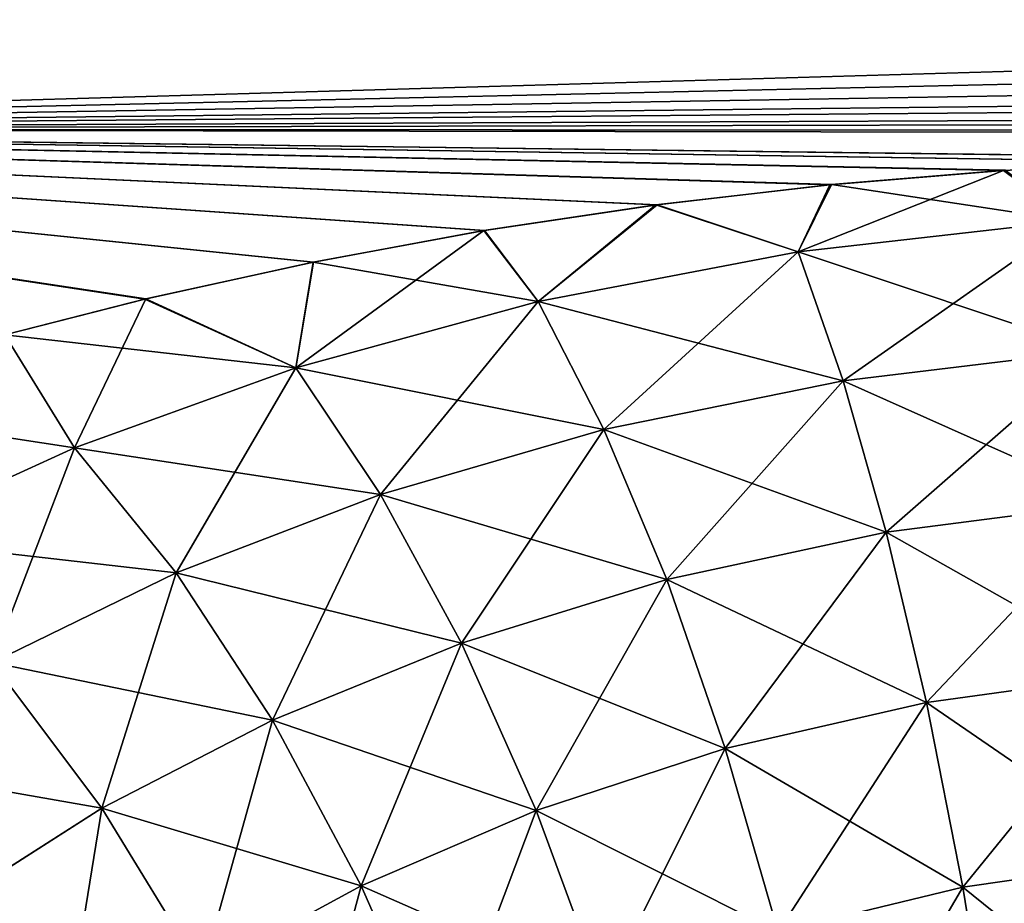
# Model space of a CAD drawing. Header units: metres. Extents: x -37.4 to 37.6, y -35 to 35.
# Tile 7 of 256: x -35.2 to -34, y -15.7 to -14.6. Entities that reach past the tile are written whole.
import ezdxf

# ---------------------------------------------------------------- set-up
doc = ezdxf.new("R2010")
doc.units = ezdxf.units.M
doc.layers.add('solid_506616_SW0001', color=7, linetype='CONTINUOUS')

msp = doc.modelspace()

# ---------------------------------------------------------------- linework, layer by layer
at = {"layer": 'solid_506616_SW0001'}
for points in [[(-36.375, -13.935006, -146.552109), (-9.257539, -14.620192, -145.548782), (-9.123861, -14.697822, -145.424911)], [(-36.375, -13.935006, -146.552109), (-9.123861, -14.697822, -145.424911), (-36.374996, -14.75631, -145.330017)], [(-36.374996, -14.756315, -127.269989), (-9.018453, -13.962824, -126.085815), (-36.375, -13.935011, -126.047905)], [(-36.374996, -14.756315, -127.269989), (-8.687608, -14.131044, -126.319839), (-9.018453, -13.962824, -126.085815)], [(-36.374996, -14.756315, -127.269989), (-8.364863, -14.287195, -126.544693), (-8.687608, -14.131044, -126.319839)], [(-36.374996, -14.756315, -127.269989), (-8.047422, -14.432901, -126.761589), (-8.364863, -14.287195, -126.544693)], [(-36.374996, -14.756315, -127.269989), (-7.845114, -14.521925, -126.897675), (-8.047422, -14.432901, -126.761589)], [(-36.374996, -14.756315, -127.269989), (-7.580618, -14.634076, -127.073204), (-7.845114, -14.521925, -126.897675)], [(-36.374996, -14.756315, -127.269989), (-33.625, -14.791615, -127.327927), (-7.580618, -14.634076, -127.073204)], [(-36.374996, -14.75631, -145.330017), (-9.123861, -14.697822, -145.424911), (-8.990237, -14.769159, -145.30899)], [(-36.374996, -14.75631, -145.330017), (-8.990237, -14.769159, -145.30899), (-12.078427, -14.791615, -145.272079)], [(-36.374996, -14.75631, -145.330017), (-12.078427, -14.791615, -145.272079), (-33.625, -14.791615, -145.272079)], [(-36.374996, -14.75631, -145.330017), (-33.625, -14.791615, -145.272079), (-33.83017, -14.794883, -145.266678)], [(-36.374996, -14.75631, -145.330017), (-35.047256, -14.956676, -144.994125), (-35.213959, -14.99898, -144.920944)], [(-36.374996, -14.75631, -145.330017), (-34.849419, -14.913183, -145.068527), (-35.047256, -14.956676, -144.994125)], [(-36.374996, -14.75631, -145.330017), (-33.83017, -14.794883, -145.266678), (-34.035172, -14.805017, -145.249939)], [(-36.374996, -14.75631, -145.330017), (-34.035172, -14.805017, -145.249939), (-34.240299, -14.82197, -145.221832)], [(-36.374996, -14.75631, -145.330017), (-34.240299, -14.82197, -145.221832), (-34.445412, -14.845682, -145.182327)], [(-36.374996, -14.75631, -145.330017), (-34.445412, -14.845682, -145.182327), (-34.648373, -14.876122, -145.131256)], [(-36.374996, -14.75631, -145.330017), (-34.648373, -14.876122, -145.131256), (-34.849419, -14.913183, -145.068527)], [(-36.374996, -14.756315, -127.269989), (-33.829006, -14.794816, -127.333206), (-33.625, -14.791615, -127.327927)], [(-36.374996, -14.756315, -127.269989), (-35.213936, -14.998978, -127.679054), (-35.048515, -14.956985, -127.606407)], [(-36.374996, -14.756315, -127.269989), (-35.048515, -14.956985, -127.606407), (-34.849758, -14.913279, -127.531639)], [(-36.374996, -14.756315, -127.269989), (-34.849758, -14.913279, -127.531639), (-34.647625, -14.875997, -127.468536)], [(-36.374996, -14.756315, -127.269989), (-34.647625, -14.875997, -127.468536), (-34.443951, -14.845483, -127.417343)], [(-36.374996, -14.756315, -127.269989), (-34.443951, -14.845483, -127.417343), (-34.238396, -14.821806, -127.377892)], [(-36.374996, -14.756315, -127.269989), (-34.238396, -14.821806, -127.377892), (-34.033356, -14.804899, -127.349861)], [(-36.374996, -14.756315, -127.269989), (-34.033356, -14.804899, -127.349861), (-33.829006, -14.794816, -127.333206)], [(-34.035172, -14.805017, -145.249939), (-33.83017, -14.794883, -145.266678), (-33.955444, -14.864656, -145.160095)], [(-34.035172, -14.805017, -145.249939), (-33.955444, -14.864656, -145.160095), (-34.277622, -14.901222, -145.101639)], [(-34.240299, -14.82197, -145.221832), (-34.035172, -14.805017, -145.249939), (-34.277622, -14.901222, -145.101639)], [(-34.033356, -14.804899, -127.349861), (-34.238396, -14.821806, -127.377892), (-33.955441, -14.864646, -127.439888)], [(-34.445412, -14.845682, -145.182327), (-34.240299, -14.82197, -145.221832), (-34.277622, -14.901222, -145.101639)], [(-34.238396, -14.821806, -127.377892), (-34.443951, -14.845483, -127.417343), (-34.277611, -14.90124, -127.498367)], [(-34.238396, -14.821806, -127.377892), (-34.277611, -14.90124, -127.498367), (-33.955441, -14.864646, -127.439888)], [(-34.648373, -14.876122, -145.131256), (-34.445412, -14.845682, -145.182327), (-34.584541, -14.95988, -145.007385)], [(-34.443951, -14.845483, -127.417343), (-34.647625, -14.875997, -127.468536), (-34.584522, -14.959861, -127.592606)], [(-34.445412, -14.845682, -145.182327), (-34.277622, -14.901222, -145.101639), (-34.584541, -14.95988, -145.007385)], [(-34.443951, -14.845483, -127.417343), (-34.584522, -14.959861, -127.592606), (-34.277611, -14.90124, -127.498367)], [(-34.224579, -15.053198, -144.92627), (-34.277622, -14.901222, -145.101639), (-33.955444, -14.864656, -145.160095)], [(-33.928501, -15.017398, -127.620453), (-33.955441, -14.864646, -127.439888), (-34.277611, -14.90124, -127.498367)], [(-33.928501, -15.017408, -144.979538), (-34.224579, -15.053198, -144.92627), (-33.955444, -14.864656, -145.160095)], [(-34.648373, -14.876122, -145.131256), (-34.584541, -14.95988, -145.007385), (-34.870449, -15.038012, -144.881439)], [(-34.849419, -14.913183, -145.068527), (-34.648373, -14.876122, -145.131256), (-34.870449, -15.038012, -144.881439)], [(-34.647625, -14.875997, -127.468536), (-34.849758, -14.913279, -127.531639), (-34.584522, -14.959861, -127.592606)], [(-34.506935, -15.110688, -144.840363), (-34.584541, -14.95988, -145.007385), (-34.277622, -14.901222, -145.101639)], [(-34.224567, -15.053214, -127.673721), (-34.277611, -14.90124, -127.498367), (-34.584522, -14.959861, -127.592606)], [(-34.224579, -15.053198, -144.92627), (-34.506935, -15.110688, -144.840363), (-34.277622, -14.901222, -145.101639)], [(-34.224567, -15.053214, -127.673721), (-33.928501, -15.017398, -127.620453), (-34.277611, -14.90124, -127.498367)], [(-34.849758, -14.913279, -127.531639), (-35.048515, -14.956985, -127.606407), (-34.870419, -15.038025, -127.718552)], [(-34.849419, -14.913183, -145.068527), (-34.870449, -15.038012, -144.881439), (-35.047256, -14.956676, -144.994125)], [(-34.849758, -14.913279, -127.531639), (-34.870419, -15.038025, -127.718552), (-34.584522, -14.959861, -127.592606)], [(-35.131767, -15.132362, -144.728485), (-35.213959, -14.99898, -144.920944), (-35.047256, -14.956676, -144.994125)], [(-35.048515, -14.956985, -127.606407), (-35.213936, -14.998978, -127.679054), (-34.870419, -15.038025, -127.718552)], [(-34.870449, -15.038012, -144.881439), (-35.131767, -15.132362, -144.728485), (-35.047256, -14.956676, -144.994125)], [(-34.770393, -15.187387, -144.725433), (-34.870449, -15.038012, -144.881439), (-34.584541, -14.95988, -145.007385)], [(-34.50692, -15.11067, -127.759628), (-34.584522, -14.959861, -127.592606), (-34.870419, -15.038025, -127.718552)], [(-34.506935, -15.110688, -144.840363), (-34.770393, -15.187387, -144.725433), (-34.584541, -14.95988, -145.007385)], [(-34.50692, -15.11067, -127.759628), (-34.224567, -15.053214, -127.673721), (-34.584522, -14.959861, -127.592606)], [(-35.131767, -15.132362, -144.728485), (-35.430325, -15.086744, -144.767624), (-35.213959, -14.99898, -144.920944)], [(-35.213936, -14.998978, -127.679054), (-35.430305, -15.086716, -127.832352), (-35.131775, -15.132352, -127.871513)], [(-35.213936, -14.998978, -127.679054), (-35.131775, -15.132352, -127.871513), (-34.870419, -15.038025, -127.718552)], [(-34.17363, -15.231908, -144.777527), (-34.224579, -15.053198, -144.92627), (-33.928501, -15.017408, -144.979538)], [(-33.902573, -15.197019, -127.774483), (-33.928501, -15.017398, -127.620453), (-34.224567, -15.053214, -127.673721)], [(-33.902573, -15.197029, -144.8255), (-34.17363, -15.231908, -144.777527), (-33.928501, -15.017408, -144.979538)], [(-34.770367, -15.187398, -127.874557), (-34.870419, -15.038025, -127.718552), (-35.131775, -15.132352, -127.871513)], [(-35.0117, -15.280188, -144.585678), (-35.131767, -15.132362, -144.728485), (-34.870449, -15.038012, -144.881439)], [(-34.770393, -15.187387, -144.725433), (-35.0117, -15.280188, -144.585678), (-34.870449, -15.038012, -144.881439)], [(-34.770367, -15.187398, -127.874557), (-34.50692, -15.11067, -127.759628), (-34.870419, -15.038025, -127.718552)], [(-34.432636, -15.288024, -144.700027), (-34.506935, -15.110688, -144.840363), (-34.224579, -15.053198, -144.92627)], [(-34.173622, -15.23192, -127.822472), (-34.224567, -15.053214, -127.673721), (-34.50692, -15.11067, -127.759628)], [(-34.17363, -15.231908, -144.777527), (-34.432636, -15.288024, -144.700027), (-34.224579, -15.053198, -144.92627)], [(-34.173622, -15.23192, -127.822472), (-33.902573, -15.197019, -127.774483), (-34.224567, -15.053214, -127.673721)], [(-35.131767, -15.132362, -144.728485), (-35.366165, -15.239561, -144.553314), (-35.430325, -15.086744, -144.767624)], [(-35.430305, -15.086716, -127.832352), (-35.366142, -15.239536, -128.046661), (-35.131775, -15.132352, -127.871513)], [(-34.675014, -15.363037, -144.596161), (-34.770393, -15.187387, -144.725433), (-34.506935, -15.110688, -144.840363)], [(-34.432625, -15.288007, -127.899963), (-34.50692, -15.11067, -127.759628), (-34.770367, -15.187398, -127.874557)], [(-34.432636, -15.288024, -144.700027), (-34.675014, -15.363037, -144.596161), (-34.506935, -15.110688, -144.840363)], [(-34.432625, -15.288007, -127.899963), (-34.173622, -15.23192, -127.822472), (-34.50692, -15.11067, -127.759628)], [(-35.228699, -15.385865, -144.4254), (-35.366165, -15.239561, -144.553314), (-35.131767, -15.132362, -144.728485)], [(-35.011703, -15.280177, -128.014313), (-35.131775, -15.132352, -127.871513), (-35.366142, -15.239536, -128.046661)], [(-35.0117, -15.280188, -144.585678), (-35.228699, -15.385865, -144.4254), (-35.131767, -15.132362, -144.728485)], [(-35.011703, -15.280177, -128.014313), (-34.770367, -15.187398, -127.874557), (-35.131775, -15.132352, -127.871513)], [(-34.674992, -15.363046, -128.00383), (-34.770367, -15.187398, -127.874557), (-35.011703, -15.280177, -128.014313)], [(-34.89785, -15.454017, -144.469574), (-35.0117, -15.280188, -144.585678), (-34.770393, -15.187387, -144.725433)], [(-34.675014, -15.363037, -144.596161), (-34.89785, -15.454017, -144.469574), (-34.770393, -15.187387, -144.725433)], [(-34.674992, -15.363046, -128.00383), (-34.432625, -15.288007, -127.899963), (-34.770367, -15.187398, -127.874557)], [(-34.126064, -15.43285, -144.659119), (-34.17363, -15.231908, -144.777527), (-33.902573, -15.197029, -144.8255)], [(-33.878311, -15.398987, -127.898109), (-33.902573, -15.197019, -127.774483), (-34.173622, -15.23192, -127.822472)], [(-33.878307, -15.398997, -144.701889), (-34.126064, -15.43285, -144.659119), (-33.902573, -15.197029, -144.8255)], [(-34.363518, -15.487422, -144.58992), (-34.432636, -15.288024, -144.700027), (-34.17363, -15.231908, -144.777527)], [(-34.126057, -15.432859, -127.940872), (-34.173622, -15.23192, -127.822472), (-34.432625, -15.288007, -127.899963)], [(-34.126064, -15.43285, -144.659119), (-34.363518, -15.487422, -144.58992), (-34.17363, -15.231908, -144.777527)], [(-34.126057, -15.432859, -127.940872), (-33.878311, -15.398987, -127.898109), (-34.173622, -15.23192, -127.822472)], [(-35.228683, -15.385841, -128.174576), (-35.011703, -15.280177, -128.014313), (-35.366142, -15.239536, -128.046661)], [(-35.099163, -15.557905, -144.323975), (-35.228699, -15.385865, -144.4254), (-35.0117, -15.280188, -144.585678)], [(-34.897854, -15.454006, -128.130432), (-35.011703, -15.280177, -128.014313), (-35.228683, -15.385841, -128.174576)], [(-34.89785, -15.454017, -144.469574), (-35.099163, -15.557905, -144.323975), (-35.0117, -15.280188, -144.585678)], [(-34.897854, -15.454006, -128.130432), (-34.674992, -15.363046, -128.00383), (-35.011703, -15.280177, -128.014313)], [(-34.586716, -15.560539, -144.496887), (-34.675014, -15.363037, -144.596161), (-34.432636, -15.288024, -144.700027)], [(-34.363506, -15.487406, -128.010071), (-34.432625, -15.288007, -127.899963), (-34.674992, -15.363046, -128.00383)], [(-34.363518, -15.487422, -144.58992), (-34.586716, -15.560539, -144.496887), (-34.432636, -15.288024, -144.700027)], [(-34.363506, -15.487406, -128.010071), (-34.126057, -15.432859, -127.940872), (-34.432625, -15.288007, -127.899963)], [(-34.5867, -15.560546, -128.103119), (-34.674992, -15.363046, -128.00383), (-34.897854, -15.454006, -128.130432)], [(-34.793087, -15.649471, -144.383057), (-34.89785, -15.454017, -144.469574), (-34.675014, -15.363037, -144.596161)], [(-34.586716, -15.560539, -144.496887), (-34.793087, -15.649471, -144.383057), (-34.675014, -15.363037, -144.596161)], [(-34.5867, -15.560546, -128.103119), (-34.363506, -15.487406, -128.010071), (-34.674992, -15.363046, -128.00383)], [(-35.099148, -15.557882, -128.276001), (-35.228683, -15.385841, -128.174576), (-35.420547, -15.501603, -128.351517)], [(-35.099163, -15.557905, -144.323975), (-35.27813, -15.672002, -144.162781), (-35.228699, -15.385865, -144.4254)], [(-35.099148, -15.557882, -128.276001), (-34.897854, -15.454006, -128.130432), (-35.228683, -15.385841, -128.174576)], [(-34.083076, -15.650965, -144.574051), (-34.126064, -15.43285, -144.659119), (-33.878307, -15.398997, -144.701889)], [(-33.856331, -15.618215, -127.988205), (-33.878311, -15.398987, -127.898109), (-34.126057, -15.432859, -127.940872)], [(-33.856323, -15.618224, -144.611786), (-34.083076, -15.650965, -144.574051), (-33.878307, -15.398997, -144.701889)], [(-34.301315, -15.70386, -144.512802), (-34.363518, -15.487422, -144.58992), (-34.126064, -15.43285, -144.659119)], [(-34.083069, -15.65097, -128.02594), (-34.126057, -15.432859, -127.940872), (-34.363506, -15.487406, -128.010071)], [(-34.083076, -15.650965, -144.574051), (-34.301315, -15.70386, -144.512802), (-34.126064, -15.43285, -144.659119)], [(-34.083069, -15.65097, -128.02594), (-33.856331, -15.618215, -127.988205), (-34.126057, -15.432859, -127.940872)], [(-34.98082, -15.751348, -144.251602), (-35.099163, -15.557905, -144.323975), (-34.89785, -15.454017, -144.469574)], [(-34.793095, -15.64946, -128.216934), (-34.897854, -15.454006, -128.130432), (-35.099148, -15.557882, -128.276001)], [(-34.793087, -15.649471, -144.383057), (-34.98082, -15.751348, -144.251602), (-34.89785, -15.454017, -144.469574)], [(-34.793095, -15.64946, -128.216934), (-34.5867, -15.560546, -128.103119), (-34.897854, -15.454006, -128.130432)], [(-34.507725, -15.77492, -144.430084), (-34.586716, -15.560539, -144.496887), (-34.363518, -15.487422, -144.58992)], [(-34.301304, -15.703845, -128.087189), (-34.363506, -15.487406, -128.010071), (-34.5867, -15.560546, -128.103119)], [(-34.301315, -15.70386, -144.512802), (-34.507725, -15.77492, -144.430084), (-34.363518, -15.487422, -144.58992)], [(-34.301304, -15.703845, -128.087189), (-34.083069, -15.65097, -128.02594), (-34.363506, -15.487406, -128.010071)], [(-35.278122, -15.671995, -128.43721), (-35.099148, -15.557882, -128.276001), (-35.420547, -15.501603, -128.351517)], [(-35.149063, -15.863593, -144.105347), (-35.27813, -15.672002, -144.162781), (-35.099163, -15.557905, -144.323975)], [(-34.980804, -15.751327, -128.348389), (-35.099148, -15.557882, -128.276001), (-35.278122, -15.671995, -128.43721)], [(-34.98082, -15.751348, -144.251602), (-35.149063, -15.863593, -144.105347), (-35.099163, -15.557905, -144.323975)], [(-34.980804, -15.751327, -128.348389), (-34.793095, -15.64946, -128.216934), (-35.099148, -15.557882, -128.276001)], [(-34.50771, -15.774925, -128.169907), (-34.5867, -15.560546, -128.103119), (-34.793095, -15.64946, -128.216934)], [(-34.700054, -15.861629, -144.328339), (-34.793087, -15.649471, -144.383057), (-34.586716, -15.560539, -144.496887)], [(-34.507725, -15.77492, -144.430084), (-34.700054, -15.861629, -144.328339), (-34.586716, -15.560539, -144.496887)], [(-34.50771, -15.774925, -128.169907), (-34.301304, -15.703845, -128.087189), (-34.5867, -15.560546, -128.103119)], [(-34.045746, -15.880759, -144.52446), (-34.083076, -15.650965, -144.574051), (-33.856323, -15.618224, -144.611786)], [(-33.837177, -15.849181, -128.042511), (-33.856331, -15.618215, -127.988205), (-34.083069, -15.65097, -128.02594)], [(-33.83717, -15.849192, -144.55748), (-34.045746, -15.880759, -144.52446), (-33.856323, -15.618224, -144.611786)], [(-34.876644, -15.961324, -144.210083), (-34.98082, -15.751348, -144.251602), (-34.793087, -15.649471, -144.383057)], [(-34.700062, -15.861618, -128.271652), (-34.793095, -15.64946, -128.216934), (-34.980804, -15.751327, -128.348389)], [(-34.700054, -15.861629, -144.328339), (-34.876644, -15.961324, -144.210083), (-34.793087, -15.649471, -144.383057)], [(-34.700062, -15.861618, -128.271652), (-34.50771, -15.774925, -128.169907), (-34.793095, -15.64946, -128.216934)], [(-34.247597, -15.931889, -144.470627), (-34.301315, -15.70386, -144.512802), (-34.083076, -15.650965, -144.574051)], [(-34.045742, -15.880761, -128.075531), (-34.083069, -15.65097, -128.02594), (-34.301304, -15.703845, -128.087189)], [(-34.045746, -15.880759, -144.52446), (-34.247597, -15.931889, -144.470627), (-34.083076, -15.650965, -144.574051)], [(-34.045742, -15.880761, -128.075531), (-33.837177, -15.849181, -128.042511), (-34.083069, -15.65097, -128.02594)]]:
    msp.add_3dface(points, dxfattribs=at)

doc.saveas('drawing.dxf')
